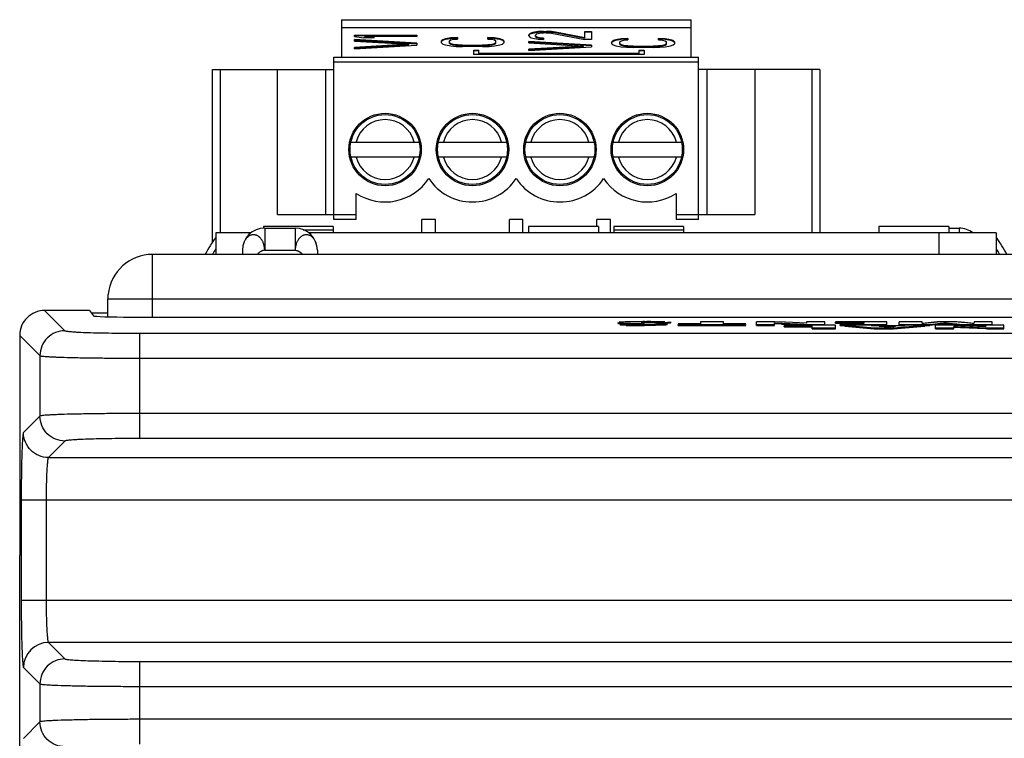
# Model space of a CAD drawing. Header units: inches. Extents: x 0 to 34, y 0 to 22.
# Tile 6 of 179: x 3.6 to 5.2, y 12 to 13.1. Entities that reach past the tile are written whole.
import ezdxf

# ---------------------------------------------------------------- set-up
doc = ezdxf.new("R2010")
doc.units = ezdxf.units.IN
doc.header["$LTSCALE"] = 1.87
doc.header["$MEASUREMENT"] = 0
doc.layers.get('0').update_dxf_attribs({"linetype": 'CONTINUOUS'})

msp = doc.modelspace()

# ---------------------------------------------------------------- linework, layer by layer
at = {"color": 7, "linetype": 'CONTINUOUS'}
for p, q in [((4.1202, 13.1247), (4.1202, 13.0657)), ((4.1202, 13.1247), (4.6714, 13.1247)), ((4.1202, 13.1126), (4.6714, 13.1126)), ((4.6714, 13.0657), (4.6714, 13.1247)), ((4.1408, 13.0983), (4.1408, 13.1005)), ((4.1408, 13.1005), (4.2392, 13.1005)), ((4.1408, 13.0997), (4.2392, 13.0997)), ((4.1408, 13.0983), (4.1555, 13.0961)), ((4.1576, 13.0975), (4.1576, 13.0983)), ((4.1722, 13.0961), (4.1576, 13.0983)), ((4.2392, 13.0983), (4.1576, 13.0983)), ((4.1576, 13.0975), (4.1671, 13.0961)), ((4.2392, 13.1005), (4.2392, 13.0983)), ((4.418, 13.103), (4.4159, 13.1008)), ((4.4159, 13.1001), (4.418, 13.1022)), ((4.4159, 13.0994), (4.4159, 13.1008)), ((4.4159, 13.0994), (4.418, 13.0969)), ((4.4222, 13.1044), (4.418, 13.103)), ((4.418, 13.1022), (4.4222, 13.1037)), ((4.418, 13.1022), (4.418, 13.103)), ((4.4305, 13.1059), (4.4222, 13.1044)), ((4.4222, 13.1037), (4.4305, 13.1051)), ((4.4222, 13.1037), (4.4222, 13.1044)), ((4.4264, 13.1005), (4.4285, 13.1023)), ((4.4264, 13.0983), (4.4264, 13.1005)), ((4.4285, 13.0972), (4.4264, 13.099)), ((4.4264, 13.0983), (4.4285, 13.0965)), ((4.4285, 13.1023), (4.4326, 13.1034)), ((4.4285, 13.0965), (4.4285, 13.0972)), ((4.4326, 13.0962), (4.4285, 13.0972)), ((4.4389, 13.1062), (4.4305, 13.1059)), ((4.4305, 13.1051), (4.4305, 13.1059)), ((4.4305, 13.1051), (4.4389, 13.1055)), ((4.4326, 13.1034), (4.4389, 13.1041)), ((4.4389, 13.1055), (4.4389, 13.1062)), ((4.4389, 13.1062), (4.4431, 13.1062)), ((4.4389, 13.1055), (4.4431, 13.1055)), ((4.4431, 13.1041), (4.4389, 13.1041)), ((4.4431, 13.1055), (4.4431, 13.1062)), ((4.4515, 13.1059), (4.4431, 13.1062)), ((4.4431, 13.1055), (4.4515, 13.1051)), ((4.4431, 13.1041), (4.4515, 13.1034)), ((4.4515, 13.1051), (4.4515, 13.1059)), ((4.4578, 13.1051), (4.4515, 13.1059)), ((4.4515, 13.1051), (4.4578, 13.1044)), ((4.4515, 13.1034), (4.5038, 13.0933)), ((4.4578, 13.1044), (4.4578, 13.1051)), ((4.5038, 13.0962), (4.4578, 13.1051)), ((4.4578, 13.1044), (4.5038, 13.0954)), ((4.5038, 13.0954), (4.5038, 13.1062)), ((4.5038, 13.1062), (4.5143, 13.1062)), ((4.5038, 13.1055), (4.5143, 13.1055)), ((4.5143, 13.1062), (4.5143, 13.0933)), ((4.1408, 13.0911), (4.1408, 13.0933)), ((4.2392, 13.0875), (4.1408, 13.0933)), ((4.1408, 13.0925), (4.2392, 13.0868)), ((4.1408, 13.0911), (4.2267, 13.0861)), ((4.2267, 13.0861), (4.1408, 13.081)), ((4.1408, 13.0803), (4.2267, 13.0853)), ((4.1408, 13.0789), (4.2392, 13.0846)), ((4.1722, 13.0961), (4.1555, 13.0961)), ((4.2267, 13.0853), (4.2267, 13.0861)), ((4.2392, 13.0875), (4.2392, 13.0846)), ((4.28, 13.0932), (4.2779, 13.0914)), ((4.2779, 13.0906), (4.28, 13.0924)), ((4.2779, 13.0881), (4.2779, 13.0914)), ((4.2779, 13.0881), (4.28, 13.0863)), ((4.2842, 13.0946), (4.28, 13.0932)), ((4.28, 13.0924), (4.2842, 13.0939)), ((4.28, 13.0924), (4.28, 13.0932)), ((4.28, 13.0863), (4.2842, 13.0849)), ((4.2926, 13.096), (4.2842, 13.0946)), ((4.2842, 13.0939), (4.2926, 13.0953)), ((4.2842, 13.0939), (4.2842, 13.0946)), ((4.2842, 13.0849), (4.2926, 13.0835)), ((4.2905, 13.0914), (4.2926, 13.0928)), ((4.2905, 13.0874), (4.2905, 13.0914)), ((4.2926, 13.0867), (4.2905, 13.0881)), ((4.2905, 13.0874), (4.2926, 13.0859)), ((4.3031, 13.0964), (4.2926, 13.096)), ((4.2926, 13.0953), (4.2926, 13.096)), ((4.2926, 13.0953), (4.3031, 13.0957)), ((4.2926, 13.0928), (4.2968, 13.0939)), ((4.2926, 13.0859), (4.2926, 13.0867)), ((4.2968, 13.0856), (4.2926, 13.0867)), ((4.2926, 13.0859), (4.2968, 13.0849)), ((4.2926, 13.0835), (4.301, 13.0827)), ((4.2968, 13.0939), (4.3031, 13.0942)), ((4.2968, 13.0849), (4.2968, 13.0856)), ((4.3031, 13.0849), (4.2968, 13.0856)), ((4.2968, 13.0849), (4.3031, 13.0841)), ((4.301, 13.0827), (4.3114, 13.0824)), ((4.3031, 13.0964), (4.3031, 13.0942)), ((4.3031, 13.0841), (4.3031, 13.0849)), ((4.3114, 13.0845), (4.3031, 13.0849)), ((4.3031, 13.0841), (4.3114, 13.0838)), ((4.3114, 13.0838), (4.3114, 13.0845)), ((4.3114, 13.0845), (4.3429, 13.0845)), ((4.3114, 13.0838), (4.3429, 13.0838)), ((4.3429, 13.0824), (4.3114, 13.0824)), ((4.3512, 13.0849), (4.3429, 13.0845)), ((4.3429, 13.0838), (4.3429, 13.0845)), ((4.3429, 13.0838), (4.3512, 13.0841)), ((4.3429, 13.0824), (4.3533, 13.0827)), ((4.3512, 13.0942), (4.3512, 13.0964)), ((4.3617, 13.096), (4.3512, 13.0964)), ((4.3512, 13.0957), (4.3617, 13.0953)), ((4.3512, 13.0942), (4.3575, 13.0939)), ((4.3575, 13.0856), (4.3512, 13.0849)), ((4.3512, 13.0841), (4.3512, 13.0849)), ((4.3512, 13.0841), (4.3575, 13.0849)), ((4.3533, 13.0827), (4.3617, 13.0835)), ((4.3575, 13.0939), (4.3617, 13.0928)), ((4.3617, 13.0867), (4.3575, 13.0856)), ((4.3575, 13.0849), (4.3617, 13.0859)), ((4.3575, 13.0849), (4.3575, 13.0856)), ((4.3617, 13.0953), (4.3617, 13.096)), ((4.3701, 13.0946), (4.3617, 13.096)), ((4.3617, 13.0953), (4.3701, 13.0939)), ((4.3617, 13.0928), (4.3638, 13.0914)), ((4.3638, 13.0881), (4.3617, 13.0867)), ((4.3617, 13.0859), (4.3638, 13.0874)), ((4.3617, 13.0859), (4.3617, 13.0867)), ((4.3617, 13.0835), (4.3701, 13.0849)), ((4.3638, 13.0874), (4.3638, 13.0914)), ((4.3701, 13.0939), (4.3701, 13.0946)), ((4.3743, 13.0932), (4.3701, 13.0946)), ((4.3701, 13.0939), (4.3743, 13.0924)), ((4.3701, 13.0849), (4.3743, 13.0863)), ((4.3743, 13.0924), (4.3743, 13.0932)), ((4.3764, 13.0914), (4.3743, 13.0932)), ((4.3743, 13.0924), (4.3764, 13.0906)), ((4.3743, 13.0863), (4.3764, 13.0881)), ((4.3764, 13.0914), (4.3764, 13.0881)), ((4.4159, 13.0882), (4.4159, 13.0904)), ((4.5143, 13.0846), (4.4159, 13.0904)), ((4.4159, 13.0896), (4.5143, 13.0839)), ((4.4159, 13.0882), (4.5018, 13.0832)), ((4.5018, 13.0832), (4.4159, 13.0782)), ((4.4159, 13.0774), (4.5018, 13.0825)), ((4.4159, 13.076), (4.5143, 13.0818)), ((4.418, 13.0969), (4.4222, 13.0954)), ((4.4222, 13.0954), (4.4305, 13.094)), ((4.4285, 13.0965), (4.4326, 13.0954)), ((4.4305, 13.094), (4.4389, 13.0936)), ((4.4326, 13.0954), (4.4326, 13.0962)), ((4.4389, 13.0954), (4.4326, 13.0962)), ((4.4326, 13.0954), (4.4389, 13.0947)), ((4.4389, 13.0954), (4.4389, 13.0936)), ((4.5018, 13.0825), (4.5018, 13.0832)), ((4.5143, 13.0933), (4.5038, 13.0933)), ((4.5143, 13.0846), (4.5143, 13.0818)), ((4.5487, 13.0918), (4.5466, 13.09)), ((4.5466, 13.0892), (4.5487, 13.091)), ((4.5466, 13.0867), (4.5466, 13.09)), ((4.5466, 13.0867), (4.5487, 13.0849)), ((4.5529, 13.0932), (4.5487, 13.0918)), ((4.5487, 13.091), (4.5529, 13.0925)), ((4.5487, 13.091), (4.5487, 13.0918)), ((4.5487, 13.0849), (4.5529, 13.0835)), ((4.5613, 13.0947), (4.5529, 13.0932)), ((4.5529, 13.0925), (4.5613, 13.0939)), ((4.5529, 13.0925), (4.5529, 13.0932)), ((4.5529, 13.0835), (4.5613, 13.0821)), ((4.5592, 13.09), (4.5613, 13.0914)), ((4.5592, 13.086), (4.5592, 13.09)), ((4.5613, 13.0853), (4.5592, 13.0867)), ((4.5592, 13.086), (4.5613, 13.0845)), ((4.5717, 13.095), (4.5613, 13.0947)), ((4.5613, 13.0939), (4.5613, 13.0947)), ((4.5613, 13.0939), (4.5717, 13.0943)), ((4.5613, 13.0914), (4.5654, 13.0925)), ((4.5613, 13.0845), (4.5613, 13.0853)), ((4.5654, 13.0842), (4.5613, 13.0853)), ((4.5613, 13.0845), (4.5654, 13.0835)), ((4.5613, 13.0821), (4.5696, 13.0813)), ((4.5654, 13.0925), (4.5717, 13.0929)), ((4.5654, 13.0835), (4.5654, 13.0842)), ((4.5717, 13.0835), (4.5654, 13.0842)), ((4.5654, 13.0835), (4.5717, 13.0827)), ((4.5717, 13.095), (4.5717, 13.0929)), ((4.5717, 13.0827), (4.5717, 13.0835)), ((4.5801, 13.0831), (4.5717, 13.0835)), ((4.5717, 13.0827), (4.5801, 13.0824)), ((4.5801, 13.0824), (4.5801, 13.0831)), ((4.5801, 13.0831), (4.6115, 13.0831)), ((4.5801, 13.0824), (4.6115, 13.0824)), ((4.6199, 13.0835), (4.6115, 13.0831)), ((4.6115, 13.0824), (4.6115, 13.0831)), ((4.6115, 13.0824), (4.6199, 13.0827)), ((4.6199, 13.0929), (4.6199, 13.095)), ((4.6304, 13.0947), (4.6199, 13.095)), ((4.6199, 13.0943), (4.6304, 13.0939)), ((4.6199, 13.0929), (4.6262, 13.0925)), ((4.6262, 13.0842), (4.6199, 13.0835)), ((4.6199, 13.0827), (4.6199, 13.0835)), ((4.6199, 13.0827), (4.6262, 13.0835)), ((4.622, 13.0813), (4.6304, 13.0821)), ((4.6262, 13.0925), (4.6304, 13.0914)), ((4.6304, 13.0853), (4.6262, 13.0842)), ((4.6262, 13.0835), (4.6304, 13.0845)), ((4.6262, 13.0835), (4.6262, 13.0842)), ((4.6304, 13.0939), (4.6304, 13.0947)), ((4.6387, 13.0932), (4.6304, 13.0947)), ((4.6304, 13.0939), (4.6387, 13.0925)), ((4.6304, 13.0914), (4.6325, 13.09)), ((4.6325, 13.0867), (4.6304, 13.0853)), ((4.6304, 13.0845), (4.6325, 13.086)), ((4.6304, 13.0845), (4.6304, 13.0853)), ((4.6304, 13.0821), (4.6387, 13.0835)), ((4.6325, 13.086), (4.6325, 13.09)), ((4.6387, 13.0925), (4.6387, 13.0932)), ((4.6429, 13.0918), (4.6387, 13.0932)), ((4.6387, 13.0925), (4.6429, 13.091)), ((4.6387, 13.0835), (4.6429, 13.0849)), ((4.6429, 13.091), (4.6429, 13.0918)), ((4.645, 13.09), (4.6429, 13.0918)), ((4.6429, 13.091), (4.645, 13.0892)), ((4.6429, 13.0849), (4.645, 13.0867)), ((4.645, 13.09), (4.645, 13.0867)), ((4.1408, 13.0789), (4.1408, 13.081)), ((4.3289, 13.0696), (4.3289, 13.0768)), ((4.3289, 13.0768), (4.3368, 13.0768)), ((4.3289, 13.076), (4.3368, 13.076)), ((4.5976, 13.0696), (4.3289, 13.0696)), ((4.3368, 13.0712), (4.3368, 13.0768)), ((4.3368, 13.0719), (4.5897, 13.0719)), ((4.3368, 13.0712), (4.5897, 13.0712)), ((4.4159, 13.076), (4.4159, 13.0782)), ((4.5696, 13.0813), (4.5801, 13.081)), ((4.6115, 13.081), (4.5801, 13.081)), ((4.5897, 13.0712), (4.5897, 13.0768)), ((4.5897, 13.0768), (4.5976, 13.0768)), ((4.5897, 13.076), (4.5976, 13.076)), ((4.5976, 13.0768), (4.5976, 13.0696)), ((4.6115, 13.081), (4.622, 13.0813)), ((4.1084, 12.8098), (4.1084, 13.0657)), ((4.1084, 13.0657), (4.6832, 13.0657)), ((4.6832, 13.0578), (4.1084, 13.0578)), ((4.6832, 12.8098), (4.6832, 13.0657)), ((3.9174, 12.7743), (3.9174, 13.046)), ((3.9174, 13.046), (4.1084, 13.046)), ((3.9292, 13.046), (3.9292, 12.7885)), ((4.0198, 12.8177), (4.0198, 13.046)), ((4.0953, 13.046), (4.0953, 12.8177)), ((4.8741, 13.046), (4.6832, 13.046)), ((4.6963, 13.046), (4.6963, 12.8177)), ((4.7718, 13.046), (4.7718, 12.8177)), ((4.8623, 12.7885), (4.8623, 13.046)), ((4.8741, 13.046), (4.8741, 12.7885)), ((4.1352, 12.9318), (4.2429, 12.9318)), ((4.273, 12.9318), (4.3807, 12.9318)), ((4.4108, 12.9318), (4.5185, 12.9318)), ((4.5486, 12.9318), (4.6563, 12.9318)), ((4.2429, 12.9082), (4.1352, 12.9082)), ((4.3807, 12.9082), (4.273, 12.9082)), ((4.5185, 12.9082), (4.4108, 12.9082)), ((4.6563, 12.9082), (4.5486, 12.9082)), ((4.1438, 12.8098), (4.1438, 12.8508)), ((4.6477, 12.8508), (4.6477, 12.8098)), ((4.0198, 12.8177), (4.1438, 12.8177)), ((4.6477, 12.8177), (4.7718, 12.8177)), ((4.1438, 12.8098), (4.1084, 12.8098)), ((4.2473, 12.7885), (4.2473, 12.8098)), ((4.2686, 12.8098), (4.2473, 12.8098)), ((4.2686, 12.7885), (4.2686, 12.8098)), ((4.3851, 12.7885), (4.3851, 12.8098)), ((4.4064, 12.8098), (4.3851, 12.8098)), ((4.4064, 12.7885), (4.4064, 12.8098)), ((4.5229, 12.7985), (4.5229, 12.8098)), ((4.5442, 12.8098), (4.5229, 12.8098)), ((4.5442, 12.7885), (4.5442, 12.8098)), ((4.6832, 12.8098), (4.6477, 12.8098)), ((3.9224, 12.7885), (3.9224, 12.7546)), ((3.9777, 12.7885), (3.9224, 12.7885)), ((3.9974, 12.7985), (3.9974, 12.7959)), ((4.1074, 12.7985), (3.9974, 12.7985)), ((3.9994, 12.7961), (3.9994, 12.7611)), ((3.9994, 12.7961), (4.0474, 12.7961)), ((4.0474, 12.7961), (4.0474, 12.7611)), ((4.0601, 12.7935), (4.1074, 12.7935)), ((5.1524, 12.7885), (4.0692, 12.7885)), ((4.1074, 12.7985), (4.1074, 12.7885)), ((4.4154, 12.7985), (4.4154, 12.7885)), ((4.5254, 12.7985), (4.4154, 12.7985)), ((4.5254, 12.7985), (4.5254, 12.7885)), ((4.5494, 12.7985), (4.5494, 12.7885)), ((4.6594, 12.7985), (4.5494, 12.7985)), ((4.5494, 12.7935), (4.6594, 12.7935)), ((4.6594, 12.7985), (4.6594, 12.7885)), ((4.9674, 12.7985), (4.9674, 12.7885)), ((5.0774, 12.7985), (4.9674, 12.7985)), ((5.0624, 12.7546), (5.0624, 12.7885)), ((5.0774, 12.7985), (5.0774, 12.7885)), ((5.0774, 12.7961), (5.0939, 12.7961)), ((5.0939, 12.7961), (5.0939, 12.7885)), ((5.1524, 12.7885), (5.1524, 12.7546)), ((3.9644, 12.7611), (3.9644, 12.7546)), ((3.9994, 12.7611), (4.0474, 12.7611)), ((4.0535, 12.7593), (4.0563, 12.7574)), ((4.0824, 12.7611), (4.0824, 12.7546)), ((3.6526, 12.6662), (3.6845, 12.6343)), ((3.7234, 12.6662), (3.6526, 12.6662)), ((3.7234, 12.6662), (3.7297, 12.6578)), ((3.7524, 12.6619), (3.7267, 12.6619)), ((3.7888, 12.6558), (6.9061, 12.6558)), ((4.5564, 12.6457), (4.5564, 12.6473)), ((4.5579, 12.6469), (4.5632, 12.6465)), ((4.5633, 12.648), (4.5581, 12.6476)), ((4.5718, 12.6483), (4.5633, 12.648)), ((4.5925, 12.6485), (4.5914, 12.6485)), ((4.594, 12.6471), (4.5926, 12.6473)), ((4.594, 12.6471), (4.5926, 12.6473)), ((4.5984, 12.6469), (4.594, 12.6471)), ((4.5967, 12.6476), (4.6016, 12.6477)), ((4.6016, 12.6486), (4.5977, 12.6485)), ((4.6016, 12.6486), (4.5977, 12.6485)), ((4.6054, 12.6467), (4.5984, 12.6469)), ((4.6139, 12.6464), (4.5984, 12.6469)), ((4.6286, 12.6475), (4.6396, 12.6482)), ((4.6286, 12.6459), (4.6286, 12.6475)), ((4.6298, 12.6484), (4.6287, 12.6484)), ((4.6396, 12.6466), (4.6396, 12.6482)), ((4.686, 12.6485), (4.686, 12.645)), ((4.7225, 12.6485), (4.686, 12.6485)), ((4.7225, 12.645), (4.7225, 12.6485)), ((4.7744, 12.6427), (4.7744, 12.6485)), ((4.7988, 12.6485), (4.7744, 12.6485)), ((4.8034, 12.6483), (4.7988, 12.6485)), ((4.8034, 12.6483), (4.7988, 12.6485)), ((4.8183, 12.6477), (4.8034, 12.6483)), ((4.8183, 12.6477), (4.8034, 12.6483)), ((4.8201, 12.6476), (4.8183, 12.6477)), ((4.8201, 12.6476), (4.8183, 12.6477)), ((4.8534, 12.646), (4.8201, 12.6476)), ((4.8535, 12.646), (4.8201, 12.6476)), ((4.8535, 12.6485), (4.8535, 12.646)), ((4.8822, 12.6485), (4.8535, 12.6485)), ((4.8822, 12.6427), (4.8822, 12.6485)), ((4.9801, 12.6485), (4.8991, 12.6485)), ((4.8991, 12.6461), (4.8991, 12.6477)), ((4.8991, 12.6477), (4.9436, 12.6477)), ((4.9436, 12.6477), (4.9436, 12.6467)), ((4.9801, 12.6427), (4.9801, 12.6485)), ((4.9991, 12.6427), (4.9991, 12.6485)), ((5.0356, 12.6485), (4.9991, 12.6485)), ((5.0357, 12.6455), (5.0356, 12.6485)), ((5.0877, 12.6485), (5.0647, 12.6485)), ((5.117, 12.6455), (5.0877, 12.6485)), ((5.0979, 12.6475), (5.097, 12.6476)), ((5.1173, 12.6485), (5.1172, 12.6455)), ((5.146, 12.6485), (5.1173, 12.6485)), ((5.146, 12.6427), (5.146, 12.6485)), ((4.5651, 12.6449), (4.5585, 12.6453)), ((4.5692, 12.6451), (4.5599, 12.6445)), ((4.5599, 12.6429), (4.5599, 12.6445)), ((4.5689, 12.6427), (4.5599, 12.6429)), ((4.5632, 12.6465), (4.5689, 12.6463)), ((4.5632, 12.6465), (4.5689, 12.6463)), ((4.5871, 12.645), (4.5692, 12.6451)), ((4.5758, 12.6445), (4.5758, 12.646)), ((4.5758, 12.646), (4.59, 12.6456)), ((4.5837, 12.6458), (4.59, 12.6456)), ((4.5935, 12.645), (4.5871, 12.645)), ((4.59, 12.6456), (4.597, 12.6453)), ((4.5916, 12.6426), (4.5916, 12.6442)), ((4.5978, 12.6452), (4.5935, 12.645)), ((4.5978, 12.6452), (4.5935, 12.645)), ((4.597, 12.6453), (4.5978, 12.6452)), ((4.6139, 12.6464), (4.6054, 12.6467)), ((4.6255, 12.6461), (4.6139, 12.6464)), ((4.6318, 12.6457), (4.6139, 12.6464)), ((4.6338, 12.6462), (4.6396, 12.6466)), ((4.6339, 12.6437), (4.6339, 12.6453)), ((4.686, 12.645), (4.6511, 12.645)), ((4.6511, 12.6427), (4.6511, 12.6443)), ((4.6511, 12.6443), (4.7575, 12.6443)), ((4.6511, 12.6427), (4.7575, 12.6427)), ((4.7575, 12.645), (4.7225, 12.645)), ((4.7575, 12.6427), (4.7575, 12.6443)), ((4.7744, 12.6443), (4.8031, 12.6443)), ((4.7744, 12.6427), (4.8031, 12.6427)), ((4.8031, 12.6451), (4.8031, 12.6467)), ((4.8031, 12.6467), (4.8153, 12.646)), ((4.8031, 12.6443), (4.8031, 12.6451)), ((4.8031, 12.6427), (4.8031, 12.6443)), ((4.8032, 12.6467), (4.8153, 12.646)), ((4.8138, 12.6445), (4.8032, 12.6451)), ((4.8153, 12.646), (4.8182, 12.6459)), ((4.8153, 12.646), (4.8182, 12.6459)), ((4.8988, 12.6429), (4.818, 12.6429)), ((4.818, 12.6406), (4.818, 12.6422)), ((4.818, 12.6422), (4.8623, 12.6422)), ((4.818, 12.6406), (4.8623, 12.6406)), ((4.8407, 12.6433), (4.8266, 12.6439)), ((4.8495, 12.6429), (4.8407, 12.6433)), ((4.8533, 12.6444), (4.8557, 12.6443)), ((4.8534, 12.6444), (4.8557, 12.6443)), ((4.8557, 12.6427), (4.8557, 12.6443)), ((4.8557, 12.6443), (4.8822, 12.6443)), ((4.8623, 12.6371), (4.8623, 12.6422)), ((4.8623, 12.6387), (4.8988, 12.6387)), ((4.8623, 12.6371), (4.8988, 12.6371)), ((4.8988, 12.6371), (4.8988, 12.6429)), ((4.8991, 12.6461), (4.9066, 12.6461)), ((4.9436, 12.645), (4.9066, 12.645)), ((4.9066, 12.6427), (4.9066, 12.6443)), ((4.9066, 12.6443), (4.9801, 12.6443)), ((4.9066, 12.6427), (4.9138, 12.6427)), ((4.9436, 12.6467), (4.9074, 12.6467)), ((4.9074, 12.645), (4.9074, 12.6459)), ((4.9074, 12.6459), (4.9436, 12.6459)), ((4.9138, 12.6414), (4.9138, 12.6429)), ((4.9138, 12.6429), (4.9599, 12.6387)), ((4.9526, 12.6429), (4.9138, 12.6429)), ((4.9138, 12.6414), (4.9599, 12.6371)), ((4.9436, 12.6459), (4.9436, 12.645)), ((4.9621, 12.6419), (4.9526, 12.6429)), ((4.9551, 12.6427), (4.9801, 12.6427)), ((4.9599, 12.6371), (4.9599, 12.6387)), ((4.9599, 12.6387), (4.9905, 12.6387)), ((4.9599, 12.6371), (4.9905, 12.6371)), ((4.9997, 12.6419), (4.9621, 12.6419)), ((4.968, 12.6413), (4.9934, 12.6413)), ((4.9799, 12.6397), (4.968, 12.6413)), ((4.9799, 12.6397), (4.968, 12.6413)), ((4.9934, 12.6413), (4.9799, 12.6397)), ((4.9905, 12.6387), (5.0398, 12.6429)), ((4.9905, 12.6371), (5.0398, 12.6414)), ((4.9905, 12.6371), (4.9905, 12.6387)), ((4.9991, 12.6443), (5.0476, 12.6443)), ((4.9991, 12.6427), (5.0082, 12.6427)), ((5.0112, 12.6429), (4.9997, 12.6419)), ((5.0398, 12.6429), (5.0112, 12.6429)), ((5.036, 12.6455), (5.0357, 12.6455)), ((5.036, 12.6455), (5.0358, 12.6455)), ((5.045, 12.6465), (5.036, 12.6455)), ((5.0398, 12.6414), (5.0398, 12.6429)), ((5.0398, 12.6427), (5.0476, 12.6427)), ((5.0476, 12.6443), (5.0559, 12.6451)), ((5.0476, 12.6427), (5.0476, 12.6443)), ((5.0559, 12.6435), (5.0476, 12.6427)), ((5.0559, 12.6451), (5.0563, 12.6451)), ((5.0559, 12.6451), (5.0563, 12.6451)), ((5.0562, 12.6436), (5.0559, 12.6435)), ((5.0566, 12.6371), (5.0566, 12.6429)), ((5.0809, 12.6429), (5.0566, 12.6429)), ((5.0566, 12.6387), (5.0853, 12.6387)), ((5.0566, 12.6371), (5.0853, 12.6371)), ((5.0718, 12.6453), (5.0718, 12.6469)), ((5.0855, 12.6428), (5.0809, 12.6429)), ((5.0855, 12.6428), (5.0809, 12.6429)), ((5.0853, 12.6396), (5.0853, 12.6412)), ((5.0853, 12.6387), (5.0853, 12.6396)), ((5.096, 12.639), (5.0853, 12.6396)), ((5.0853, 12.6371), (5.0853, 12.6387)), ((5.0859, 12.6437), (5.0855, 12.6438)), ((5.1356, 12.6405), (5.0855, 12.6428)), ((5.1356, 12.6405), (5.0855, 12.6428)), ((5.0872, 12.6436), (5.0859, 12.6437)), ((5.0876, 12.6436), (5.0872, 12.6436)), ((5.1228, 12.6378), (5.096, 12.639)), ((5.0965, 12.6427), (5.0965, 12.6443)), ((5.0965, 12.6443), (5.146, 12.6443)), ((5.0965, 12.6427), (5.1356, 12.6427)), ((5.1171, 12.6455), (5.1169, 12.6455)), ((5.1172, 12.6455), (5.117, 12.6455)), ((5.1354, 12.6373), (5.1228, 12.6378)), ((5.1354, 12.6388), (5.1379, 12.6387)), ((5.1379, 12.6371), (5.1354, 12.6373)), ((5.1356, 12.6429), (5.1356, 12.6405)), ((5.1643, 12.6429), (5.1356, 12.6429)), ((5.1356, 12.6388), (5.1379, 12.6387)), ((5.1379, 12.6371), (5.1379, 12.6387)), ((5.1379, 12.6387), (5.1643, 12.6387)), ((5.1379, 12.6371), (5.1643, 12.6371)), ((5.1643, 12.6371), (5.1643, 12.6429)), ((3.6133, 12.6269), (3.6133, 12.2797)), ((3.6133, 12.6269), (3.6133, 12.2797)), ((3.6133, 12.6269), (3.6452, 12.595)), ((3.8026, 12.4644), (3.8026, 12.6304)), ((3.8026, 12.6304), (6.8923, 12.6304)), ((3.6452, 12.595), (3.6452, 12.4998)), ((3.8026, 12.591), (6.8923, 12.591)), ((3.6452, 12.4998), (3.6192, 12.4738)), ((6.8923, 12.5037), (3.8026, 12.5037)), ((6.8923, 12.4644), (3.8026, 12.4644)), ((3.6845, 12.4604), (3.6585, 12.4344)), ((3.6585, 12.4344), (7.0363, 12.4344)), ((3.6156, 12.3675), (3.6156, 12.2097)), ((3.6156, 12.3675), (7.0792, 12.3675)), ((3.655, 12.3675), (3.655, 12.2097)), ((3.6134, 9.1942), (3.6134, 12.2797)), ((3.6156, 12.2097), (7.0792, 12.2097)), ((3.6585, 12.1428), (3.6845, 12.1168)), ((7.0363, 12.1428), (3.6585, 12.1428)), ((3.8026, 11.9823), (3.8026, 12.1129)), ((3.8026, 12.1129), (6.8923, 12.1129)), ((3.6192, 12.1035), (3.6452, 12.0775)), ((3.6452, 12.0775), (3.6452, 12.0176)), ((3.8026, 12.0735), (6.8923, 12.0735)), ((3.6452, 12.0176), (3.6192, 11.9916)), ((6.8923, 12.0216), (3.8026, 12.0216))]:
    msp.add_line(p, q, dxfattribs=at)
at = {"color": 3, "linetype": 'CONTINUOUS'}
for p, q in [((3.8224, 12.6558), (3.8224, 12.7546)), ((6.8724, 12.7546), (3.8224, 12.7546)), ((3.7524, 12.6563), (3.7524, 12.6846)), ((3.7528, 12.6846), (3.7528, 12.6915)), ((3.7528, 12.6846), (6.9421, 12.6846))]:
    msp.add_line(p, q, dxfattribs=at)
at = {"color": 7, "linetype": 'CONTINUOUS'}
for centre, radius in [((4.1891, 12.92), 0.0571), ((4.1891, 12.92), 0.0551), ((4.3269, 12.92), 0.0571), ((4.3269, 12.92), 0.0551), ((4.4647, 12.92), 0.0571), ((4.4647, 12.92), 0.0551), ((4.6025, 12.92), 0.0571), ((4.6025, 12.92), 0.0551)]:
    msp.add_circle(centre, radius, dxfattribs=at)
for centre, radius, start, end in [((4.1891, 12.92), 0.0472, 14.4775, 165.5225), ((4.3269, 12.92), 0.0472, 14.4775, 165.5225), ((4.4647, 12.92), 0.0472, 14.4775, 165.5225), ((4.6025, 12.92), 0.0472, 14.4775, 165.5225), ((4.1891, 12.92), 0.0472, 194.4775, 345.5225), ((4.3269, 12.92), 0.0472, 194.4775, 345.5225), ((4.4647, 12.92), 0.0472, 194.4775, 345.5225), ((4.6025, 12.92), 0.0472, 194.4775, 345.5225), ((4.1891, 12.92), 0.0827, 236.7962, 326.4427), ((4.3269, 12.92), 0.0827, 213.5573, 326.4427), ((4.4647, 12.92), 0.0827, 213.5573, 326.4427), ((4.6025, 12.92), 0.0827, 213.5573, 303.2038), ((3.9994, 12.7611), 0.035, 90, 180), ((4.0474, 12.7611), 0.035, 0, 90), ((5.0939, 12.7611), 0.035, 51.5464, 90), ((4.0924, 12.6585), 0.21, 144.1608, 152.7595), ((4.9824, 12.6585), 0.21, 27.2405, 35.8392), ((4.0924, 12.6585), 0.2, 148.5165, 151.2507), ((4.0028, 12.7425), 0.0193, 129.594, 139.7968), ((4.0025, 12.7429), 0.0188, 123.7265, 129.6257), ((4.0022, 12.7434), 0.0183, 122.8149, 123.7138), ((4.0021, 12.7435), 0.0181, 121.9259, 122.8149), ((4.002, 12.7437), 0.0179, 121.0086, 121.926), ((4.0018, 12.7439), 0.0176, 119.8793, 121.0091), ((4.0441, 12.7426), 0.0192, 49.7985, 50.4062), ((4.044, 12.7425), 0.0193, 47.8554, 49.7979), ((4.0441, 12.7426), 0.0192, 40.1952, 47.8615), ((4.9824, 12.6585), 0.2, 28.9039, 31.4835), ((4.5936, 11.7007), 0.9478, 90.5783, 91.3136), ((4.5934, 11.7116), 0.937, 90.574, 91.3178), ((4.5977, 11.3295), 1.319, 90.4648, 90.5939), ((4.5976, 11.339), 1.3096, 90.4659, 90.5958), ((4.5995, 11.102), 1.5465, 90.2583, 90.4636), ((4.5993, 11.1193), 1.5292, 90.2959, 90.4638), ((4.601, 10.7717), 1.8769, 90.0999, 90.2601), ((4.601, 10.7751), 1.8734, 90.099, 90.2595), ((4.6016, 10.1124), 2.5362, 89.8597, 90.0009), ((4.602, 10.3226), 2.3259, 89.6293, 90.0092), ((4.6076, 12.0915), 0.5563, 89.9809, 90.625), ((4.6076, 12.0917), 0.5561, 89.9808, 90.6251), ((4.6026, 10.452), 2.1966, 89.6239, 89.8631), ((4.6078, 11.9341), 0.7137, 89.4048, 89.9992), ((4.6078, 11.937), 0.7108, 89.4036, 90.0004), ((4.6076, 11.9212), 0.7266, 88.847, 89.4019), ((4.6077, 11.9251), 0.7227, 88.8455, 89.4034), ((4.6077, 11.1458), 1.5027, 89.2002, 89.6444), ((4.6083, 11.2088), 1.4397, 89.1429, 89.6536), ((4.6042, 11.7496), 0.8982, 88.442, 88.8458), ((4.6043, 11.7537), 0.8941, 88.4411, 88.8467), ((5.1959, 11.2115), 1.443, 95.6196, 96.0032), ((5.176, 11.4071), 1.2463, 95.5893, 96.0334), ((5.3817, 9.3054), 3.358, 95.4166, 95.5891), ((5.3642, 9.4871), 3.1756, 95.4116, 95.5941), ((4.7342, 8.8617), 3.8032, 84.5264, 84.667), ((4.9731, 11.3505), 1.303, 84.071, 84.5031), ((4.5796, 13.5827), 0.9384, 268.798, 269.3652), ((4.579, 13.5495), 0.9052, 268.789, 269.3771), ((4.6125, 13.7921), 1.1466, 267.822, 268.1669), ((4.6121, 13.7875), 1.1421, 267.8331, 268.1804), ((4.5909, 14.4218), 1.7792, 269.2914, 269.6297), ((4.5819, 13.2551), 0.6101, 268.815, 269.2736), ((4.5913, 14.4615), 1.8173, 269.3013, 270.0065), ((4.5913, 14.4587), 1.8145, 269.3013, 270.0076), ((4.5855, 13.5532), 0.9082, 269.2824, 269.6577), ((4.6438, 14.7557), 2.1108, 268.1553, 268.3705), ((4.5916, 14.5145), 1.8719, 269.6276, 269.9994), ((4.5869, 13.7828), 1.1378, 269.6564, 270.0083), ((4.5874, 13.0932), 0.4482, 269.9592, 270.542), ((4.589, 12.9175), 0.2725, 270.544, 270.9362), ((4.5916, 14.3083), 1.6641, 269.999, 270.2157), ((4.5916, 14.3078), 1.6636, 269.999, 270.2158), ((4.5916, 14.3067), 1.6641, 269.999, 270.2157), ((4.9811, 16.0989), 3.4584, 267.2278, 267.4388), ((5.1545, 19.8903), 7.2522, 267.34148, 267.62012), ((5.1532, 19.8568), 7.2187, 267.33971, 267.61869), ((5.0182, 12.3438), 0.2984, 96.5012, 97.3717), ((5.0598, 11.9772), 0.6673, 96.1079, 96.4856), ((4.8581, 13.8635), 1.2297, 276.1041, 276.3189), ((5.1235, 11.9037), 0.747, 96.0331, 96.7259), ((4.9633, 13.5465), 0.9077, 275.8772, 276.3883), ((4.9621, 13.5596), 0.9193, 275.886, 276.3603), ((4.9666, 13.5174), 0.8769, 275.8744, 276.3717), ((5.0047, 13.1761), 0.5334, 276.3726, 277.2055), ((5.0088, 13.1408), 0.4979, 276.3533, 277.2443), ((5.0095, 13.1336), 0.4922, 276.3887, 277.2477), ((5.147, 13.2692), 0.6269, 263.094, 263.9751), ((5.1457, 13.2584), 0.616, 263.0932, 263.9908), ((5.1434, 13.2369), 0.5959, 263.0804, 263.8194), ((5.178, 13.5547), 0.9156, 263.8106, 264.2041), ((5.1975, 13.744), 1.1044, 263.9561, 264.3054), ((5.1962, 13.7319), 1.0922, 263.9547, 264.3079), ((5.3997, 15.775), 3.147, 264.3086, 264.4725), ((5.4123, 15.9055), 3.2765, 264.3186, 264.4704), ((5.4096, 15.878), 3.2488, 264.3179, 264.471), ((5.0269, 11.8681), 0.7826, 83.3963, 84.0712), ((3.6586, 12.1034), 0.0394, 90.0838, 179.9162)]:
    msp.add_arc(centre, radius, start, end, dxfattribs=at)
at = {"color": 3, "linetype": 'CONTINUOUS'}
msp.add_arc((3.8224, 12.6846), 0.07, 90, 174.3311, dxfattribs=at)
at = {"color": 7, "linetype": 'CONTINUOUS'}
for centre, major_axis, ratio, start_param, end_param in [((3.7234, 12.6564), (0, 0.00984), 0.026186, -0.034907, 0.02618), ((3.7888, 12.6579), (0.0591, 0), 0.034921, -3.115413, -1.570796)]:
    msp.add_ellipse(centre, major_axis=major_axis, ratio=ratio, start_param=start_param, end_param=end_param, dxfattribs=at)
for points, knots in [([(3.9994, 12.7611), (3.9994, 12.7619), (3.9993, 12.7635), (3.999, 12.7659), (3.9986, 12.7683), (3.998, 12.7705), (3.9972, 12.7727), (3.9963, 12.7748), (3.9953, 12.7767), (3.9941, 12.7785), (3.9928, 12.7801), (3.9916, 12.7812), (3.9907, 12.7821), (3.9897, 12.7829), (3.9884, 12.7838), (3.9871, 12.7845), (3.986, 12.7849), (3.9849, 12.7852), (3.9834, 12.7855), (3.9817, 12.7856), (3.98, 12.7855), (3.9786, 12.7852), (3.9775, 12.7849), (3.9764, 12.7845), (3.9751, 12.7838), (3.9735, 12.7827), (3.9721, 12.7815), (3.9707, 12.7801), (3.9694, 12.7785), (3.9683, 12.7767), (3.9669, 12.7741), (3.9656, 12.7705), (3.9646, 12.7659), (3.9644, 12.7627), (3.9644, 12.7611)], [0, 0, 0, 0, 0.036331, 0.072545, 0.108413, 0.143769, 0.178485, 0.21244, 0.245508, 0.277591, 0.308668, 0.33876, 0.353428, 0.367826, 0.395814, 0.42288, 0.436178, 0.449378, 0.475547, 0.501469, 0.527172, 0.55297, 0.566054, 0.579339, 0.606573, 0.634659, 0.663473, 0.693083, 0.723703, 0.755484, 0.788346, 0.856625, 0.927583, 1, 1, 1, 1]), ([(4.0824, 12.7611), (4.0824, 12.7627), (4.0822, 12.7659), (4.0812, 12.7705), (4.0799, 12.7741), (4.0785, 12.7767), (4.0774, 12.7785), (4.0762, 12.7801), (4.0748, 12.7815), (4.0733, 12.7827), (4.0718, 12.7838), (4.0704, 12.7845), (4.0693, 12.7849), (4.0682, 12.7852), (4.0668, 12.7855), (4.0651, 12.7856), (4.0634, 12.7855), (4.062, 12.7852), (4.0609, 12.7849), (4.0598, 12.7845), (4.0584, 12.7838), (4.0572, 12.7829), (4.0562, 12.7821), (4.0552, 12.7812), (4.054, 12.7801), (4.0527, 12.7785), (4.0515, 12.7767), (4.0505, 12.7748), (4.0496, 12.7727), (4.0489, 12.7705), (4.0483, 12.7683), (4.0478, 12.7659), (4.0475, 12.7635), (4.0475, 12.7619), (4.0474, 12.7611)], [0, 0, 0, 0, 0.072417, 0.143375, 0.211654, 0.244516, 0.276297, 0.306917, 0.336527, 0.365341, 0.393427, 0.420661, 0.433946, 0.44703, 0.472828, 0.498531, 0.524453, 0.550622, 0.563822, 0.57712, 0.604186, 0.632174, 0.646572, 0.66124, 0.691332, 0.722409, 0.754492, 0.78756, 0.821515, 0.856231, 0.891587, 0.927455, 0.963669, 1, 1, 1, 1]), ([(3.9994, 12.7611), (3.9989, 12.7611), (3.9978, 12.761), (3.9962, 12.7606), (3.9946, 12.76), (3.9936, 12.7595), (3.9931, 12.7592)], [0, 0, 0, 0, 0.241241, 0.488251, 0.741363, 1, 1, 1, 1]), ([(4.0474, 12.7611), (4.0485, 12.7611), (4.0501, 12.7608), (4.0521, 12.7601), (4.0531, 12.7596), (4.0535, 12.7593)], [0, 0, 0, 0, 0.488105, 0.741338, 1, 1, 1, 1]), ([(3.6526, 12.6662), (3.6475, 12.6662), (3.6372, 12.6642), (3.6241, 12.6554), (3.6153, 12.6424), (3.6133, 12.632), (3.6133, 12.6269)], [0, 0, 0, 0, 0.25003, 0.5, 0.74997, 1, 1, 1, 1]), ([(4.5564, 12.6473), (4.5564, 12.6472), (4.5571, 12.647), (4.5581, 12.6469), (4.5604, 12.6467), (4.5622, 12.6466), (4.5632, 12.6465)], [0, 0, 0, 0, 0.055878, 0.219572, 0.524512, 1, 1, 1, 1]), ([(4.5564, 12.6473), (4.5564, 12.6472), (4.5571, 12.647), (4.5575, 12.647), (4.5579, 12.6469)], [0, 0, 0, 0, 0.249473, 1, 1, 1, 1]), ([(4.5718, 12.6483), (4.5703, 12.6482), (4.5657, 12.6481), (4.5611, 12.6479), (4.5581, 12.6476)], [0, 0, 0, 0, 0.327271, 1, 1, 1, 1]), ([(4.5926, 12.6473), (4.5926, 12.6473), (4.5926, 12.6473), (4.5926, 12.6473), (4.5926, 12.6473)], [0, 0, 0, 0, 0.634618, 1, 1, 1, 1]), ([(3.6845, 12.6343), (3.6794, 12.6343), (3.6691, 12.6323), (3.656, 12.6235), (3.6472, 12.6104), (3.6452, 12.6001), (3.6452, 12.595)], [0, 0, 0, 0, 0.249959, 0.5, 0.750041, 1, 1, 1, 1]), ([(3.6845, 12.6343), (3.6848, 12.6341), (3.6858, 12.6339), (3.6878, 12.6335), (3.6909, 12.6331), (3.695, 12.6328), (3.7001, 12.6324), (3.7087, 12.6319), (3.7215, 12.6314), (3.739, 12.631), (3.7589, 12.6306), (3.7803, 12.6304), (3.7951, 12.6304), (3.8026, 12.6304)], [0, 0, 0, 0, 0.008613, 0.025967, 0.052172, 0.087038, 0.130266, 0.181475, 0.305904, 0.455815, 0.625692, 0.809363, 1, 1, 1, 1]), ([(4.5585, 12.6453), (4.5579, 12.6453), (4.5574, 12.6454), (4.5564, 12.6456), (4.5564, 12.6457)], [0, 0, 0, 0, 0.756066, 1, 1, 1, 1]), ([(4.5978, 12.6442), (4.6008, 12.6442), (4.6108, 12.6443), (4.6207, 12.6444), (4.6277, 12.6447)], [0, 0, 0, 0, 0.301528, 1, 1, 1, 1]), ([(4.5978, 12.6442), (4.6006, 12.6442), (4.6106, 12.6443), (4.6205, 12.6444), (4.6277, 12.6447)], [0, 0, 0, 0, 0.280658, 1, 1, 1, 1]), ([(4.6269, 12.6431), (4.625, 12.643), (4.6153, 12.6427), (4.6056, 12.6426), (4.5978, 12.6426)], [0, 0, 0, 0, 0.193839, 1, 1, 1, 1]), ([(4.6339, 12.6453), (4.6339, 12.6455), (4.6328, 12.6456), (4.6316, 12.6458), (4.6287, 12.6459), (4.6267, 12.646), (4.6255, 12.6461)], [0, 0, 0, 0, 0.070456, 0.263147, 0.574953, 1, 1, 1, 1]), ([(4.6339, 12.6437), (4.6339, 12.6436), (4.633, 12.6436), (4.6319, 12.6433), (4.6295, 12.6432), (4.6279, 12.6431), (4.6269, 12.6431)], [0, 0, 0, 0, 0.071901, 0.268229, 0.580975, 1, 1, 1, 1]), ([(4.6277, 12.6447), (4.6286, 12.6447), (4.6301, 12.6448), (4.6321, 12.6449), (4.6331, 12.6451), (4.6339, 12.6452), (4.6339, 12.6453)], [0, 0, 0, 0, 0.419776, 0.732213, 0.927948, 1, 1, 1, 1]), ([(4.6277, 12.6447), (4.6291, 12.6448), (4.631, 12.6448), (4.633, 12.6451), (4.6337, 12.6452), (4.6339, 12.6453)], [0, 0, 0, 0, 0.69548, 0.899512, 1, 1, 1, 1]), ([(4.6339, 12.6453), (4.6339, 12.6453), (4.6339, 12.6453), (4.6339, 12.6453), (4.6339, 12.6453)], [0, 0, 0, 0, 0.610803, 1, 1, 1, 1]), ([(5.0853, 12.6412), (5.0925, 12.6407), (5.1092, 12.64), (5.126, 12.6392), (5.1356, 12.6388)], [0, 0, 0, 0, 0.428343, 1, 1, 1, 1]), ([(5.0853, 12.6412), (5.0933, 12.6406), (5.11, 12.6399), (5.1267, 12.6392), (5.1354, 12.6388)], [0, 0, 0, 0, 0.477136, 1, 1, 1, 1]), ([(3.6452, 12.595), (3.6455, 12.5947), (3.6469, 12.5945), (3.6496, 12.5941), (3.6537, 12.5938), (3.6591, 12.5934), (3.6659, 12.5931), (3.6774, 12.5926), (3.6945, 12.5921), (3.7178, 12.5916), (3.7443, 12.5913), (3.7729, 12.5911), (3.7926, 12.591), (3.8026, 12.591)], [0, 0, 0, 0, 0.008332, 0.025569, 0.051713, 0.086547, 0.129768, 0.180991, 0.30548, 0.455478, 0.625459, 0.809245, 1, 1, 1, 1]), ([(3.8026, 12.5037), (3.7926, 12.5037), (3.7729, 12.5037), (3.7443, 12.5035), (3.7178, 12.5031), (3.6945, 12.5027), (3.6774, 12.5022), (3.6659, 12.5017), (3.6591, 12.5013), (3.6537, 12.501), (3.6496, 12.5006), (3.6469, 12.5002), (3.6455, 12.5), (3.6452, 12.4998)], [0, 0, 0, 0, 0.190755, 0.374541, 0.544522, 0.69452, 0.819009, 0.870232, 0.913453, 0.948287, 0.974431, 0.991668, 1, 1, 1, 1]), ([(3.6845, 12.4604), (3.6794, 12.4604), (3.6691, 12.4625), (3.656, 12.4712), (3.6472, 12.4843), (3.6452, 12.4946), (3.6452, 12.4998)], [0, 0, 0, 0, 0.249959, 0.5, 0.750041, 1, 1, 1, 1]), ([(3.6192, 12.4738), (3.619, 12.4736), (3.6188, 12.4726), (3.6184, 12.4708), (3.6181, 12.468), (3.6178, 12.4644), (3.6175, 12.4598), (3.6171, 12.452), (3.6166, 12.4405), (3.6162, 12.4247), (3.6159, 12.4069), (3.6157, 12.3876), (3.6156, 12.3743), (3.6156, 12.3675)], [0, 0, 0, 0, 0.008609, 0.02597, 0.052174, 0.087051, 0.130274, 0.181483, 0.305908, 0.455827, 0.625683, 0.809408, 1, 1, 1, 1]), ([(3.6585, 12.4344), (3.6534, 12.4344), (3.6431, 12.4365), (3.63, 12.4453), (3.6213, 12.4583), (3.6192, 12.4687), (3.6192, 12.4738)], [0, 0, 0, 0, 0.249959, 0.5, 0.750041, 1, 1, 1, 1]), ([(3.8026, 12.4644), (3.7951, 12.4644), (3.7803, 12.4643), (3.7589, 12.4641), (3.739, 12.4638), (3.7215, 12.4633), (3.7087, 12.4628), (3.7001, 12.4623), (3.695, 12.462), (3.6909, 12.4616), (3.6878, 12.4613), (3.6858, 12.4609), (3.6848, 12.4607), (3.6845, 12.4604)], [0, 0, 0, 0, 0.190637, 0.374308, 0.544185, 0.694096, 0.818525, 0.869734, 0.912962, 0.947828, 0.974033, 0.991387, 1, 1, 1, 1]), ([(3.6585, 12.4344), (3.6584, 12.4343), (3.6581, 12.4337), (3.6578, 12.4326), (3.6575, 12.4308), (3.657, 12.4274), (3.6565, 12.4217), (3.6559, 12.4135), (3.6555, 12.4036), (3.6551, 12.3881), (3.655, 12.3759), (3.655, 12.3675)], [0, 0, 0, 0, 0.009511, 0.027281, 0.053695, 0.088667, 0.183075, 0.307312, 0.456934, 0.62644, 1, 1, 1, 1]), ([(3.6156, 12.2097), (3.6156, 12.2029), (3.6157, 12.1897), (3.6159, 12.1704), (3.6162, 12.1525), (3.6166, 12.1368), (3.6171, 12.1252), (3.6175, 12.1175), (3.6178, 12.1129), (3.6181, 12.1092), (3.6184, 12.1064), (3.6188, 12.1047), (3.619, 12.1037), (3.6192, 12.1035)], [0, 0, 0, 0, 0.190592, 0.374317, 0.544173, 0.694092, 0.818517, 0.869726, 0.912949, 0.947826, 0.97403, 0.991391, 1, 1, 1, 1]), ([(3.655, 12.2097), (3.655, 12.2013), (3.6551, 12.1892), (3.6555, 12.1737), (3.6559, 12.1638), (3.6565, 12.1555), (3.657, 12.1499), (3.6575, 12.1464), (3.6578, 12.1447), (3.6581, 12.1435), (3.6584, 12.1429), (3.6585, 12.1428)], [0, 0, 0, 0, 0.37356, 0.543066, 0.692687, 0.816924, 0.911333, 0.946304, 0.972719, 0.990489, 1, 1, 1, 1]), ([(3.6845, 12.1168), (3.6794, 12.1168), (3.6691, 12.1148), (3.656, 12.106), (3.6472, 12.0929), (3.6452, 12.0826), (3.6452, 12.0775)], [0, 0, 0, 0, 0.249959, 0.5, 0.750041, 1, 1, 1, 1]), ([(3.6845, 12.1168), (3.6848, 12.1166), (3.6858, 12.1164), (3.6878, 12.116), (3.6909, 12.1156), (3.695, 12.1153), (3.7001, 12.1149), (3.7087, 12.1145), (3.7215, 12.114), (3.739, 12.1135), (3.7589, 12.1131), (3.7803, 12.1129), (3.7951, 12.1129), (3.8026, 12.1129)], [0, 0, 0, 0, 0.008613, 0.025967, 0.052172, 0.087038, 0.130266, 0.181475, 0.305904, 0.455815, 0.625692, 0.809363, 1, 1, 1, 1]), ([(3.6452, 12.0775), (3.6455, 12.0772), (3.6469, 12.077), (3.6496, 12.0766), (3.6537, 12.0763), (3.6591, 12.0759), (3.6659, 12.0756), (3.6774, 12.0751), (3.6945, 12.0746), (3.7178, 12.0741), (3.7443, 12.0738), (3.7729, 12.0736), (3.7926, 12.0735), (3.8026, 12.0735)], [0, 0, 0, 0, 0.008332, 0.025569, 0.051713, 0.086547, 0.129768, 0.180991, 0.30548, 0.455478, 0.625459, 0.809245, 1, 1, 1, 1]), ([(3.8026, 12.0216), (3.7926, 12.0216), (3.7729, 12.0215), (3.7443, 12.0213), (3.7178, 12.021), (3.6945, 12.0205), (3.6774, 12.02), (3.6659, 12.0195), (3.6591, 12.0192), (3.6537, 12.0188), (3.6496, 12.0185), (3.6469, 12.0181), (3.6455, 12.0179), (3.6452, 12.0176)], [0, 0, 0, 0, 0.190755, 0.374541, 0.544522, 0.69452, 0.819009, 0.870232, 0.913453, 0.948287, 0.974431, 0.991668, 1, 1, 1, 1]), ([(3.6845, 11.9783), (3.6794, 11.9783), (3.6691, 11.9803), (3.656, 11.9891), (3.6472, 12.0022), (3.6452, 12.0125), (3.6452, 12.0176)], [0, 0, 0, 0, 0.249959, 0.5, 0.750041, 1, 1, 1, 1])]:
    msp.add_open_spline(points, degree=3, knots=knots, dxfattribs=at)

doc.saveas('drawing.dxf')
